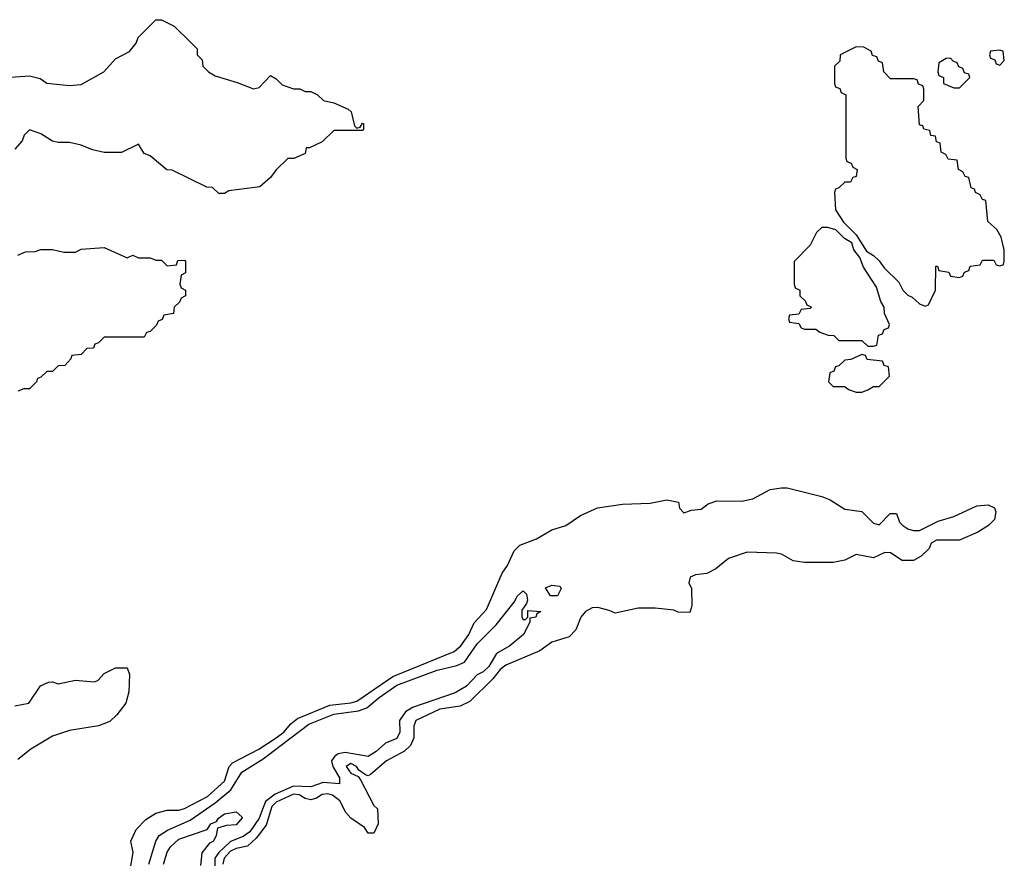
# Model space of a CAD drawing. Header units: inches. Extents: x 2710751 to 2829008, y 857003 to 965602.
# Tile 173 of 256: x 2771556 to 2774986, y 895270 to 898192. Entities that reach past the tile are written whole.
import ezdxf

# ---------------------------------------------------------------- set-up
doc = ezdxf.new("R2010")
doc.units = ezdxf.units.IN
doc.header["$MEASUREMENT"] = 0
doc.layers.add('C7879', color=7, linetype='Continuous')

msp = doc.modelspace()

# ---------------------------------------------------------------- linework, layer by layer
at = {"layer": 'C7879', "color": 2}
for points, elevation in [([(2771509.1, 897990.9), (2771590, 897996), (2771627.3, 897987.3), (2771651.1, 897971.1), (2771730, 897963.1), (2771770, 897966.4), (2771848.7, 898010), (2771890, 898056), (2771938.6, 898081.4), (2771962, 898110), (2771968.7, 898130), (2772030, 898192), (2772050, 898192), (2772094, 898170), (2772152.7, 898112.7), (2772174, 898090), (2772174, 898070), (2772191.6, 898051.6), (2772194, 898030), (2772214, 898010), (2772236.9, 897996.9), (2772313.7, 897973.7), (2772370, 897951), (2772390, 897956), (2772430, 897998), (2772450, 897986), (2772470, 897964.7), (2772510, 897951.3), (2772531.6, 897951.6), (2772550, 897942), (2772570, 897942), (2772594, 897930), (2772614, 897910), (2772650, 897902), (2772699.8, 897879.8), (2772711, 897871), (2772722, 897822), (2772730, 897814), (2772742, 897818), (2772750, 897832), (2772754, 897830), (2772754, 897810), (2772750, 897806), (2772650, 897806), (2772610, 897766), (2772566, 897746), (2772554, 897746), (2772550, 897726), (2772511.1, 897708.9), (2772490, 897708), (2772450, 897668.7), (2772430, 897642), (2772392, 897610), (2772284.7, 897595.3), (2772270, 897586), (2772250, 897586), (2772227.3, 897607.3), (2772208.4, 897608.4), (2772087.3, 897667.3), (2772068.4, 897668.4), (2772010, 897718), (2771990, 897726), (2771970, 897758), (2771911.1, 897728.9), (2771850, 897729), (2771810, 897739), (2771770, 897755.3), (2771730, 897764), (2771690, 897764), (2771670, 897769), (2771630, 897794), (2771590, 897808), (2771572, 897790), (2771564.7, 897770), (2771539.1, 897740.9)], 10), ([(2771550, 897372), (2771576.4, 897383.6), (2771610, 897384.7), (2771630, 897391.3), (2771670, 897391.3), (2771710, 897382), (2771750, 897382), (2771770, 897392), (2771850, 897398), (2771930, 897362), (2771950, 897372), (2771970, 897362), (2772010, 897362), (2772030, 897354), (2772050, 897354), (2772070, 897334), (2772102, 897338), (2772107.3, 897352.7), (2772130, 897354), (2772134, 897350), (2772134, 897310), (2772118, 897302), (2772114, 897270), (2772118, 897258), (2772134, 897250), (2772134, 897230), (2772118, 897222), (2772112.7, 897207.3), (2772094, 897190), (2772092, 897168), (2772058, 897162), (2772052.7, 897147.3), (2772038, 897142), (2772032.7, 897127.3), (2772010, 897106), (2771998, 897102), (2771990, 897086), (2771850, 897086), (2771830, 897066), (2771818, 897062), (2771812.7, 897047.3), (2771790, 897046), (2771770, 897026), (2771738, 897022), (2771734, 897010), (2771712.7, 896987.3), (2771690, 896986), (2771670, 896966), (2771650, 896966), (2771630, 896946), (2771618, 896942), (2771614, 896930), (2771590, 896906), (2771570, 896906), (2771550, 896898)], 10), ([(2771940.9, 895230), (2771951.8, 895290), (2771942.7, 895330), (2771961.2, 895370), (2771995.3, 895404.7), (2772030, 895427.3), (2772070, 895437.3), (2772110, 895438), (2772130, 895443.1), (2772210, 895485.2), (2772270, 895538.4), (2772286, 895590), (2772297, 895603), (2772389.4, 895650), (2772450, 895690.3), (2772476.4, 895710), (2772501, 895739), (2772523.3, 895756.7), (2772636, 895804), (2772710, 895811.4), (2772730, 895817.6), (2772856, 895904), (2773070, 895990.4), (2773092.8, 896010), (2773120.5, 896050), (2773139.5, 896090), (2773182.5, 896137.5), (2773236.4, 896263.6), (2773255.1, 896290), (2773278.9, 896341.1), (2773298.4, 896361.6), (2773356.6, 896383.4), (2773410, 896414), (2773458, 896430), (2773510, 896464.7), (2773569.1, 896490.9), (2773656.5, 896503.5), (2773752.5, 896507.5), (2773810, 896518.8), (2773850.9, 896510.9), (2773854, 896490), (2773870, 896474), (2773896.4, 896483.6), (2773930, 896486), (2773954.6, 896505.4), (2773984.7, 896515.3), (2774070, 896514.8), (2774110, 896522), (2774170, 896554.8), (2774210, 896561), (2774230, 896561), (2774350, 896531), (2774379.1, 896519.1), (2774430, 896486.8), (2774490, 896478), (2774530, 896438), (2774550, 896432), (2774588.4, 896471.6), (2774610, 896471.3), (2774621, 896441), (2774632, 896430), (2774650, 896418), (2774670, 896412), (2774690, 896412), (2774755.3, 896444.7), (2774810, 896461), (2774890, 896498), (2774930, 896502), (2774951.3, 896491.3), (2774956.9, 896476.9), (2774951.3, 896450), (2774931.3, 896430), (2774893.2, 896406.8), (2774830, 896379), (2774750, 896378), (2774731.6, 896368.4), (2774724.7, 896350), (2774696.9, 896323.1), (2774670, 896308), (2774630, 896308), (2774590, 896334), (2774570, 896336), (2774530, 896317.2), (2774470, 896328.7), (2774430.6, 896309.4), (2774390, 896301.2), (2774290, 896301.2), (2774250, 896306), (2774210, 896329.3), (2774192.9, 896332.9), (2774090, 896336.3), (2774024.9, 896315.1), (2773980.9, 896279.1), (2773950, 896262.7), (2773910, 896257.2), (2773892, 896250), (2773886.8, 896230), (2773896, 896210), (2773898, 896150), (2773890, 896126), (2773850, 896128), (2773834.6, 896134.6), (2773770, 896142), (2773710, 896142), (2773630, 896124), (2773610, 896134), (2773570, 896144), (2773550, 896142.7), (2773526.8, 896130), (2773510.8, 896110), (2773493.4, 896066.6), (2773470, 896042), (2773410, 896022.7), (2773367.4, 895992.6), (2773250, 895943), (2773230, 895927.8), (2773204.2, 895895.8), (2773123.7, 895816.3), (2773090, 895799.7), (2773019.1, 895790), (2772935.5, 895750), (2772929, 895730), (2772929.1, 895690), (2772917, 895663), (2772896.4, 895643.6), (2772833.4, 895610), (2772778.5, 895561.5), (2772770, 895557.2), (2772760.9, 895560.9), (2772737.2, 895577.2), (2772729.3, 895590), (2772710, 895600.5), (2772693.4, 895590), (2772710, 895567), (2772734.8, 895554.8), (2772743.4, 895543.4), (2772790, 895454), (2772802, 895442), (2772804.7, 895390), (2772790, 895358), (2772770, 895358), (2772757.5, 895377.5), (2772709.4, 895410), (2772692, 895430), (2772671.6, 895470), (2772646, 895490), (2772630, 895495.1), (2772610, 895492.9), (2772590, 895479.1), (2772570, 895473.3), (2772550, 895478.5), (2772530, 895490.6), (2772510, 895493.3), (2772450, 895465.6), (2772434.4, 895450), (2772415, 895385), (2772380.3, 895339.7), (2772350, 895312.4), (2772310, 895304.2), (2772290, 895294.4), (2772268.4, 895270), (2772264.1, 895250)], 10), ([(2772005.3, 895250), (2772029.8, 895330.2), (2772041.6, 895350), (2772071.4, 895368.6), (2772150, 895402.8), (2772237.1, 895462.9), (2772291.1, 895508.9), (2772330, 895570.3), (2772403.8, 895616.2), (2772563.1, 895736.9), (2772650, 895772.8), (2772735.9, 895784.1), (2772765.8, 895794.2), (2772808, 895830), (2772870, 895873), (2773010, 895926), (2773078.7, 895941.3), (2773106, 895954), (2773150, 896017.6), (2773216.3, 896083.7), (2773278, 896162), (2773290, 896184.7), (2773310, 896202), (2773322, 896190), (2773324.7, 896170), (2773322, 896158), (2773305.4, 896134.6), (2773304.7, 896110), (2773310, 896102), (2773318, 896102), (2773326, 896110), (2773326, 896134), (2773371.3, 896130), (2773358, 896122), (2773354, 896110), (2773332.7, 896107.3), (2773332.7, 896092.7), (2773310.8, 896050), (2773264, 896010), (2773216.9, 895983.1), (2773190, 895938.7), (2773170, 895919.7), (2773150.2, 895909.8), (2773112.7, 895870), (2773073.5, 895846.5), (2772924.2, 895795.8), (2772900.2, 895779.8), (2772878.9, 895750), (2772880.3, 895710), (2772870, 895688), (2772830, 895671.6), (2772797.7, 895642.3), (2772770, 895624.8), (2772690, 895639), (2772665.9, 895634.1), (2772653.6, 895626.4), (2772642.7, 895610), (2772643.7, 895603.7), (2772647.5, 895587.5), (2772670.3, 895550), (2772670.3, 895529.7), (2772613.7, 895533.7), (2772570, 895519.2), (2772510, 895521.7), (2772446, 895494), (2772412.3, 895467.7), (2772390.7, 895409.3), (2772357.3, 895362.7), (2772334.1, 895345.9), (2772290, 895328.2), (2772249.6, 895290.4), (2772236.1, 895270), (2772237.3, 895210)], 6), ([(2771538.6, 895801.4), (2771588, 895810), (2771628.7, 895871.3), (2771656.4, 895883.6), (2771670, 895884.7), (2771690, 895878), (2771750, 895891), (2771815.5, 895884.5), (2771828, 895890), (2771850, 895914), (2771890, 895934), (2771930, 895934), (2771938, 895910), (2771936, 895850), (2771926, 895810), (2771894.8, 895770), (2771870, 895746.6), (2771830, 895732), (2771730, 895715.6), (2771670, 895695.1), (2771594.8, 895650), (2771550, 895614)], 10), ([(2772057, 895250), (2772070, 895291), (2772080.9, 895310), (2772110, 895336.4), (2772209.3, 895370.7), (2772222, 895390), (2772242, 895398), (2772249, 895410), (2772270, 895424.7), (2772310, 895432), (2772330, 895414), (2772330.6, 895410.6), (2772310, 895386.6), (2772276, 895384), (2772244.7, 895375.3), (2772241, 895350), (2772230.6, 895330), (2772217.3, 895322.7), (2772190.5, 895289.5), (2772185.4, 895245.4)], 2)]:
    msp.add_lwpolyline(points, dxfattribs=dict(at, elevation=elevation))
for points, elevation in [([(2774470, 898098), (2774414, 898070), (2774412.7, 898047.3), (2774394, 898030), (2774394, 897970), (2774398, 897958), (2774412.7, 897952.7), (2774418, 897938), (2774434, 897930), (2774434, 897710), (2774438, 897698), (2774452, 897692), (2774458, 897678), (2774474, 897670), (2774470, 897646), (2774458, 897642), (2774450, 897626), (2774430, 897626), (2774410, 897606), (2774398, 897602), (2774394, 897590), (2774398, 897530), (2774426, 897486), (2774470, 897442), (2774505.4, 897385.4), (2774530.8, 897370.8), (2774550, 897351.3), (2774567.1, 897327.1), (2774618, 897278), (2774632, 897250), (2774650, 897232), (2774665.4, 897225.4), (2774690, 897202), (2774710, 897194), (2774722, 897198), (2774746, 897250), (2774747.3, 897332.7), (2774752.7, 897332.7), (2774758, 897318), (2774792.7, 897312.7), (2774798, 897298), (2774830, 897294), (2774842, 897298), (2774847.3, 897312.7), (2774862, 897318), (2774867.3, 897332.7), (2774902, 897338), (2774910, 897354), (2774950, 897354), (2774958, 897338), (2774970, 897334), (2774982, 897338), (2774986, 897350), (2774986, 897390), (2774974.6, 897434.6), (2774960.4, 897460.4), (2774928.4, 897488.4), (2774922, 897562), (2774910, 897566), (2774902, 897582), (2774886, 897590), (2774882, 897602), (2774870, 897606), (2774862, 897642), (2774850, 897646), (2774842, 897662), (2774826, 897670), (2774822, 897702), (2774790, 897706), (2774782, 897722), (2774766, 897730), (2774762, 897762), (2774750, 897766), (2774746, 897786), (2774730, 897788), (2774726, 897806), (2774706, 897810), (2774702, 897822), (2774690, 897826), (2774686, 897890), (2774706, 897910), (2774706, 897950), (2774702, 897962), (2774687.3, 897967.3), (2774682, 897982), (2774670, 897986), (2774590, 897986), (2774566, 898010), (2774562, 898042), (2774548, 898048), (2774542, 898062), (2774527.3, 898067.3), (2774522, 898082), (2774496.4, 898096.4)], 14), ([(2774970, 898086), (2774938, 898082), (2774934, 898070), (2774938, 898058), (2774952.7, 898052.7), (2774958, 898038), (2774970, 898034), (2774986, 898050), (2774982, 898082)], 14), ([(2774798, 898058), (2774783.6, 898056.4), (2774758, 898042), (2774754, 898010), (2774758, 897998), (2774774, 897990), (2774774, 897970), (2774810, 897954), (2774830, 897954), (2774866, 897990), (2774862, 898002), (2774847.3, 898007.3), (2774842, 898022), (2774827.3, 898027.3), (2774822, 898042), (2774807.3, 898047.3)], 14), ([(2774371.6, 897468.4), (2774350, 897468), (2774332, 897450), (2774310, 897406), (2774254, 897350), (2774254, 897270), (2774258, 897258), (2774274, 897250), (2774274, 897230), (2774292.7, 897212.7), (2774298, 897198), (2774314, 897190), (2774310, 897186), (2774278, 897182), (2774270, 897166), (2774238, 897162), (2774234, 897150), (2774238, 897138), (2774270, 897134), (2774278, 897118), (2774290, 897114), (2774330, 897114), (2774343.6, 897103.6), (2774372.7, 897092.7), (2774391.6, 897091.6), (2774410, 897074), (2774490, 897074), (2774510, 897054), (2774530, 897054), (2774542, 897058), (2774547.3, 897092.7), (2774562, 897098), (2774567.3, 897112.7), (2774582, 897118), (2774586, 897130), (2774568.4, 897168.4), (2774568, 897190), (2774555.3, 897210), (2774540.2, 897260.2), (2774495.3, 897330), (2774483.1, 897363.1), (2774462, 897390), (2774454.6, 897414.6), (2774429.4, 897429.4), (2774399.3, 897459.3)], 14), ([(2774490, 897026), (2774451.6, 897008.4), (2774430, 897006), (2774410, 896986), (2774398, 896982), (2774392.7, 896967.3), (2774378, 896962), (2774374, 896930), (2774390, 896914), (2774430, 896914), (2774443.6, 896903.6), (2774470, 896894), (2774490, 896894), (2774510, 896902), (2774530, 896914), (2774550, 896914), (2774586, 896950), (2774582, 896982), (2774567.3, 896987.3), (2774562, 897002), (2774508.4, 897008.4), (2774502, 897022)], 14), ([(2773430, 896184), (2773404.7, 896184.7), (2773387.3, 896212.7), (2773410, 896222), (2773438, 896218), (2773442, 896210)], 6)]:
    msp.add_lwpolyline(points, close=True, dxfattribs=dict(at, elevation=elevation))

doc.saveas('drawing.dxf')
